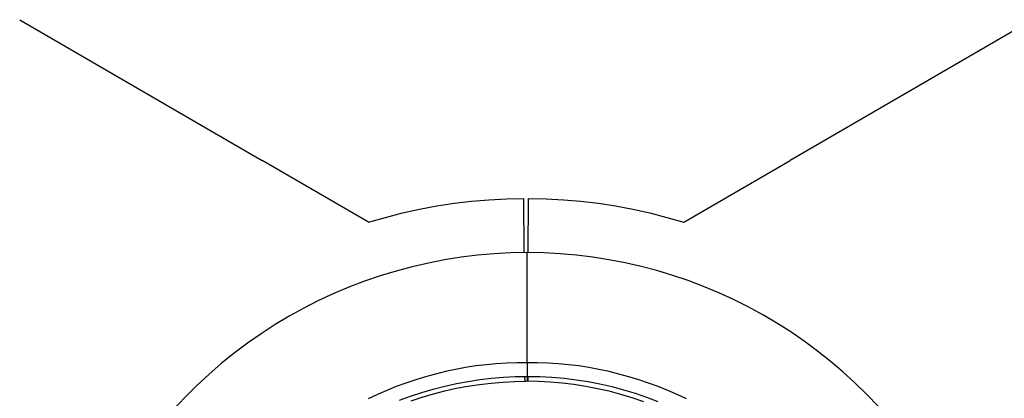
# Model space of a CAD drawing. Header units: millimetres. Extents: x 10740 to 13233, y 6351 to 7934.
# Tile 9 of 23: x 11238 to 11400, y 7621 to 7683. Entities that reach past the tile are written whole.
import ezdxf

# ---------------------------------------------------------------- set-up
doc = ezdxf.new("R2010")
doc.units = ezdxf.units.MM
doc.layers.add('Make2D$Visible$Curvas', color=7, linetype='Continuous')

msp = doc.modelspace()

# ---------------------------------------------------------------- linework, layer by layer
at = {"layer": 'Make2D$Visible$Curvas', "color": 7, "lineweight": -3, "true_color": 0xffffff}
for p, q in [((11238.33, 7683.17), (11269.48, 7665.08)), ((11404.16, 7683.17), (11373.02, 7665.08)), ((11269.48, 7665.08), (11278.05, 7660.1)), ((11373.02, 7665.08), (11364.45, 7660.1)), ((11295.46, 7649.98), (11278.05, 7660.1)), ((11347.04, 7649.98), (11364.45, 7660.1)), ((11306.6, 7652.65), (11309.44, 7653.09)), ((11309.44, 7653.09), (11312.28, 7653.43)), ((11312.28, 7653.43), (11315.14, 7653.68)), ((11315.14, 7653.68), (11318, 7653.83)), ((11318, 7653.83), (11320.87, 7653.89)), ((11320.91, 7645), (11320.87, 7653.89)), ((11321.59, 7645), (11321.63, 7653.89)), ((11321.63, 7653.89), (11324.5, 7653.83)), ((11324.5, 7653.83), (11327.36, 7653.68)), ((11327.36, 7653.68), (11330.21, 7653.43)), ((11330.21, 7653.43), (11333.06, 7653.09)), ((11333.06, 7653.09), (11335.89, 7652.65)), ((11298.21, 7650.78), (11300.99, 7651.5)), ((11300.99, 7651.5), (11303.79, 7652.12)), ((11303.79, 7652.12), (11306.6, 7652.65)), ((11335.89, 7652.65), (11338.71, 7652.12)), ((11338.71, 7652.12), (11341.51, 7651.5)), ((11341.51, 7651.5), (11344.28, 7650.78)), ((11295.46, 7649.98), (11298.21, 7650.78)), ((11344.28, 7650.78), (11347.04, 7649.98)), ((11318.7, 7644.95), (11315.99, 7644.81)), ((11321.42, 7645), (11318.7, 7644.95)), ((11321.42, 7626.96), (11321.42, 7645)), ((11324.11, 7644.95), (11321.42, 7645)), ((11326.79, 7644.81), (11324.11, 7644.95)), ((11329.47, 7644.58), (11326.79, 7644.81)), ((11305.23, 7643.3), (11302.58, 7642.69)), ((11307.9, 7643.82), (11305.23, 7643.3)), ((11310.58, 7644.24), (11307.9, 7643.82)), ((11313.28, 7644.57), (11310.58, 7644.24)), ((11315.99, 7644.81), (11313.28, 7644.57)), ((11332.14, 7644.26), (11329.47, 7644.58)), ((11334.79, 7643.84), (11332.14, 7644.26)), ((11337.43, 7643.34), (11334.79, 7643.84)), ((11340.05, 7642.74), (11337.43, 7643.34)), ((11299.95, 7641.99), (11297.35, 7641.2)), ((11302.58, 7642.69), (11299.95, 7641.99)), ((11342.65, 7642.06), (11340.05, 7642.74)), ((11345.23, 7641.28), (11342.65, 7642.06)), ((11294.78, 7640.31), (11292.24, 7639.34)), ((11297.35, 7641.2), (11294.78, 7640.31)), ((11347.77, 7640.42), (11345.23, 7641.28)), ((11350.29, 7639.47), (11347.77, 7640.42)), ((11292.24, 7639.34), (11289.74, 7638.28)), ((11352.77, 7638.43), (11350.29, 7639.47)), ((11355.21, 7637.31), (11352.77, 7638.43)), ((11287.27, 7637.14), (11284.85, 7635.91)), ((11289.74, 7638.28), (11287.27, 7637.14)), ((11357.61, 7636.1), (11355.21, 7637.31)), ((11284.85, 7635.91), (11282.47, 7634.59)), ((11359.97, 7634.82), (11357.61, 7636.1)), ((11282.47, 7634.59), (11280.14, 7633.2)), ((11362.29, 7633.45), (11359.97, 7634.82)), ((11280.14, 7633.2), (11277.86, 7631.72)), ((11364.55, 7632), (11362.29, 7633.45)), ((11366.77, 7630.48), (11364.55, 7632)), ((11277.86, 7631.72), (11275.63, 7630.16)), ((11368.93, 7628.88), (11366.77, 7630.48)), ((11275.63, 7630.16), (11273.45, 7628.53)), ((11371.03, 7627.21), (11368.93, 7628.88)), ((11273.45, 7628.53), (11271.34, 7626.82)), ((11373.08, 7625.47), (11371.03, 7627.21)), ((11271.34, 7626.82), (11269.28, 7625.04)), ((11308.03, 7625.51), (11306.39, 7625.11)), ((11309.67, 7625.87), (11308.03, 7625.51)), ((11311.33, 7626.18), (11309.67, 7625.87)), ((11312.99, 7626.43), (11311.33, 7626.18)), ((11314.67, 7626.64), (11312.99, 7626.43)), ((11316.35, 7626.8), (11314.67, 7626.64)), ((11318.03, 7626.91), (11316.35, 7626.8)), ((11319.72, 7626.96), (11318.03, 7626.91)), ((11321.42, 7626.96), (11319.72, 7626.96)), ((11321.42, 7626.96), (11321.42, 7624.72)), ((11323.11, 7626.96), (11321.42, 7626.96)), ((11324.8, 7626.91), (11323.11, 7626.96)), ((11326.49, 7626.8), (11324.8, 7626.91)), ((11328.17, 7626.64), (11326.49, 7626.8)), ((11329.84, 7626.43), (11328.17, 7626.64)), ((11331.51, 7626.18), (11329.84, 7626.43)), ((11333.16, 7625.87), (11331.51, 7626.18)), ((11334.81, 7625.51), (11333.16, 7625.87)), ((11336.44, 7625.11), (11334.81, 7625.51)), ((11269.28, 7625.04), (11267.29, 7623.19)), ((11303.16, 7624.16), (11301.57, 7623.62)), ((11304.77, 7624.66), (11303.16, 7624.16)), ((11306.39, 7625.11), (11304.77, 7624.66)), ((11309.82, 7623.55), (11311.74, 7623.9)), ((11311.74, 7623.9), (11313.66, 7624.2)), ((11313.66, 7624.2), (11315.59, 7624.43)), ((11315.59, 7624.43), (11317.53, 7624.59)), ((11317.41, 7623.8), (11319.33, 7623.89)), ((11317.53, 7624.59), (11319.47, 7624.69)), ((11319.33, 7623.89), (11321.25, 7623.92)), ((11319.47, 7624.69), (11321.42, 7624.72)), ((11320.99, 7624.72), (11321, 7623.92)), ((11323.21, 7623.89), (11321.25, 7623.92)), ((11321.42, 7624.72), (11321.5, 7624.72)), ((11321.42, 7624.72), (11321.42, 7623.93)), ((11321.5, 7624.72), (11321.5, 7623.92)), ((11321.5, 7624.72), (11323.49, 7624.68)), ((11325.17, 7623.79), (11323.21, 7623.89)), ((11323.49, 7624.68), (11325.47, 7624.58)), ((11325.47, 7624.58), (11327.44, 7624.41)), ((11327.44, 7624.41), (11329.41, 7624.16)), ((11329.41, 7624.16), (11331.37, 7623.86)), ((11338.07, 7624.66), (11336.44, 7625.11)), ((11339.67, 7624.16), (11338.07, 7624.66)), ((11341.27, 7623.62), (11339.67, 7624.16)), ((11375.07, 7623.65), (11373.08, 7625.47)), ((11267.29, 7623.19), (11265.37, 7621.28)), ((11298.43, 7622.41), (11296.89, 7621.73)), ((11299.99, 7623.04), (11298.43, 7622.41)), ((11301.57, 7623.62), (11299.99, 7623.04)), ((11304.17, 7622.09), (11306.04, 7622.64)), ((11306.04, 7622.64), (11307.92, 7623.12)), ((11306.08, 7621.87), (11307.94, 7622.35)), ((11307.92, 7623.12), (11309.82, 7623.55)), ((11307.94, 7622.35), (11309.81, 7622.77)), ((11309.81, 7622.77), (11311.7, 7623.12)), ((11311.7, 7623.12), (11313.6, 7623.41)), ((11313.6, 7623.41), (11315.5, 7623.63)), ((11315.5, 7623.63), (11317.41, 7623.8)), ((11327.12, 7623.62), (11325.17, 7623.79)), ((11329.07, 7623.39), (11327.12, 7623.62)), ((11331.01, 7623.08), (11329.07, 7623.39)), ((11332.93, 7622.71), (11331.01, 7623.08)), ((11331.37, 7623.86), (11333.32, 7623.48)), ((11334.85, 7622.28), (11332.93, 7622.71)), ((11333.32, 7623.48), (11335.25, 7623.04)), ((11336.74, 7621.78), (11334.85, 7622.28)), ((11335.25, 7623.04), (11337.17, 7622.53)), ((11337.17, 7622.53), (11339.07, 7621.96)), ((11342.85, 7623.04), (11341.27, 7623.62)), ((11344.41, 7622.41), (11342.85, 7623.04)), ((11345.95, 7621.73), (11344.41, 7622.41)), ((11376.99, 7621.77), (11375.07, 7623.65)), ((11265.37, 7621.28), (11263.51, 7619.29)), ((11296.89, 7621.73), (11295.36, 7621.02)), ((11300.5, 7620.8), (11302.33, 7621.48)), ((11302.33, 7621.48), (11304.17, 7622.09)), ((11302.42, 7620.73), (11304.24, 7621.33)), ((11304.24, 7621.33), (11306.08, 7621.87)), ((11338.62, 7621.21), (11336.74, 7621.78)), ((11340.48, 7620.58), (11338.62, 7621.21)), ((11339.07, 7621.96), (11340.95, 7621.32)), ((11340.95, 7621.32), (11342.8, 7620.62)), ((11347.47, 7621.02), (11345.95, 7621.73)), ((11378.84, 7619.83), (11376.99, 7621.77))]:
    msp.add_line(p, q, dxfattribs=at)

doc.saveas('drawing.dxf')
